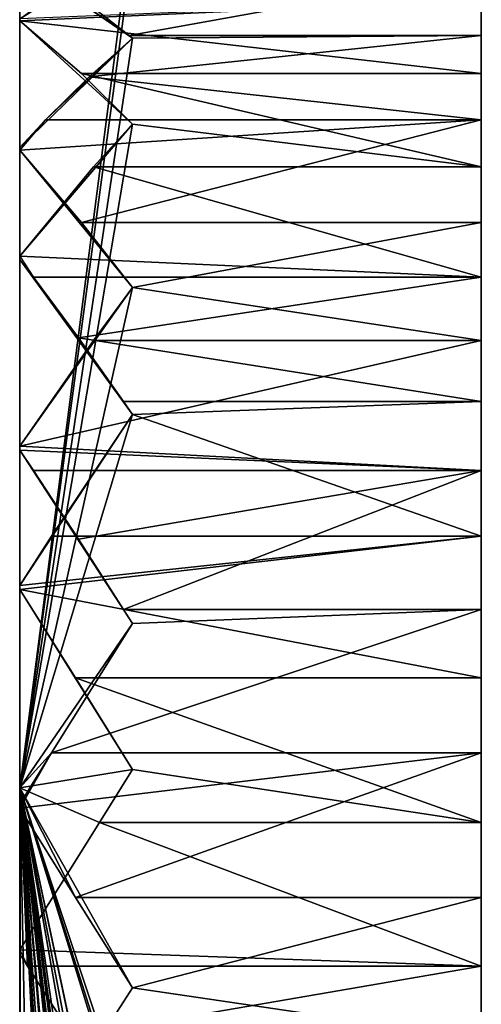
# Model space of a CAD drawing. Header units: millimetres. Extents: x 0 to 281, y 0 to 118.
# Tile 5 of 54: x 105.72 to 111.25, y 21.35 to 33.15. Entities that reach past the tile are written whole.
import ezdxf

# ---------------------------------------------------------------- set-up
doc = ezdxf.new("R2010")
doc.units = ezdxf.units.MM
doc.header["$LTSCALE"] = 25.4
doc.layers.get('0').update_dxf_attribs({"true_color": 0xff5454})

# ---------------------------------------------------------------- blocks, each defined once
blk = doc.blocks.new('WHEEL-LUX-I-8430.STL')
at = {"color": 0}
mesh = blk.add_polyface(dxfattribs=at)
corners = [(-86.918, 165.809, 1.789), (-85.569, 165.761, -0.381), (-86.918, 155.344, 0.935), (-86.104, 165.834, 0.483)]
mesh.append_faces([[corners[k] for k in face] for face in [(0, 1, 2), (1, 0, 3)]], dxfattribs={"vtx0": -1, "color": 0})
mesh = blk.add_polyface(dxfattribs=at)
corners = [(-86.918, 165.809, 1.789), (-86.918, 155.344, 0.935), (-86.918, 165.805, 1.838)]
mesh.append_faces([[corners[k] for k in face] for face in [(0, 1, 2)]], dxfattribs={"color": 0})
mesh = blk.add_polyface(dxfattribs=at)
corners = [(-85.569, 165.396, 3.969), (-86.918, 165.805, 1.838), (-86.918, 155.344, 0.935), (-85.605, 165.412, 3.914), (-86.14, 165.624, 3.072), (-86.681, 165.765, 2.216)]
mesh.append_faces([[corners[k] for k in face] for face in [(0, 1, 2), (1, 4, 5)]], dxfattribs={"vtx0": -1, "color": 0})
mesh.append_faces([[corners[k] for k in face] for face in [(1, 0, 3), (1, 3, 4)]], dxfattribs={"vtx0": -1, "vtx2": -1, "color": 0})
mesh = blk.add_polyface(dxfattribs=at)
corners = [(-85.569, 165.761, -0.381), (-86.918, 165.268, -2.495), (-86.918, 155.344, 0.935), (-86.104, 165.617, -1.237)]
mesh.append_faces([[corners[k] for k in face] for face in [(0, 1, 2), (1, 0, 3)]], dxfattribs={"vtx0": -1, "color": 0})
mesh = blk.add_polyface(dxfattribs=at)
corners = [(-81.389, 144.922, -0.346), (-81.389, 145.071, 3.107), (-81.389, 144.854, 1.387), (-81.389, 145.275, -2.044), (-81.389, 145.569, 4.768), (-81.389, 145.903, -3.661), (-81.389, 146.333, 6.325), (-81.389, 146.788, -5.152), (-81.389, 147.343, 7.735), (-81.389, 147.907, -6.477), (-81.389, 148.571, 8.959), (-81.389, 149.228, -7.6), (-81.389, 149.984, 9.964), (-81.389, 150.716, -8.49), (-81.389, 151.544, 10.723), (-81.389, 152.331, -9.123), (-81.389, 153.206, 11.215), (-81.389, 154.027, -9.482), (-81.389, 154.928, 11.427), (-81.389, 155.76, -9.557), (-81.389, 156.66, 11.352), (-81.389, 157.481, -9.345), (-81.389, 158.357, 10.993), (-81.389, 159.144, -8.853), (-81.389, 159.971, 10.36), (-81.389, 160.703, -8.094), (-81.389, 161.46, 9.47), (-81.389, 162.116, -7.089), (-81.389, 162.781, 8.347), (-81.389, 163.345, -5.865), (-81.389, 163.9, 7.022), (-81.389, 164.355, -4.455), (-81.389, 164.785, 5.531), (-81.389, 165.119, -2.898), (-81.389, 165.412, 3.914), (-81.389, 165.617, -1.237), (-81.389, 165.765, 2.216), (-81.389, 165.834, 0.483)]
mesh.append_faces([[corners[k] for k in face] for face in [(0, 1, 2), (36, 35, 37)]], dxfattribs={"vtx0": -1, "color": 0})
mesh.append_faces([[corners[k] for k in face] for face in [(1, 3, 4), (4, 5, 6), (6, 7, 8), (8, 9, 10), (10, 11, 12), (12, 13, 14), (14, 15, 16), (16, 17, 18), (18, 19, 20), (20, 21, 22), (22, 23, 24), (24, 25, 26), (26, 27, 28), (28, 29, 30), (30, 31, 32), (32, 33, 34), (34, 35, 36)]], dxfattribs={"vtx0": -1, "vtx1": -1, "color": 0})
mesh.append_faces([[corners[k] for k in face] for face in [(1, 0, 3), (4, 3, 5), (6, 5, 7), (8, 7, 9), (10, 9, 11), (12, 11, 13), (14, 13, 15), (16, 15, 17), (18, 17, 19), (20, 19, 21), (22, 21, 23), (24, 23, 25), (26, 25, 27), (28, 27, 29), (30, 29, 31), (32, 31, 33), (34, 33, 35)]], dxfattribs={"vtx0": -1, "vtx2": -1, "color": 0})
mesh = blk.add_polyface(dxfattribs=at)
corners = [(-86.918, 164.557, 5.971), (-85.569, 165.396, 3.969), (-86.918, 155.344, 0.935), (-86.609, 164.785, 5.531), (-86.086, 165.122, 4.762)]
mesh.append_faces([[corners[k] for k in face] for face in [(0, 1, 2), (1, 3, 4)]], dxfattribs={"vtx0": -1, "color": 0})
mesh.append_faces([[corners[k] for k in face] for face in [(1, 0, 3)]], dxfattribs={"vtx0": -1, "vtx2": -1, "color": 0})
mesh = blk.add_polyface(dxfattribs=at)
corners = [(-86.918, 165.268, -2.495), (-86.918, 165.252, -2.542), (-86.918, 155.344, 0.935)]
mesh.append_faces([[corners[k] for k in face] for face in [(0, 1, 2)]], dxfattribs={"color": 0})
mesh = blk.add_polyface(dxfattribs=at)
corners = [(-86.918, 165.252, -2.542), (-85.569, 164.325, -4.505), (-86.918, 155.344, 0.935), (-85.605, 164.355, -4.455), (-86.14, 164.769, -3.693), (-86.681, 165.119, -2.898)]
mesh.append_faces([[corners[k] for k in face] for face in [(0, 1, 2), (4, 0, 5)]], dxfattribs={"vtx0": -1, "color": 0})
mesh.append_faces([[corners[k] for k in face] for face in [(1, 0, 3), (3, 0, 4)]], dxfattribs={"vtx0": -1, "vtx1": -1, "color": 0})
mesh = blk.add_polyface(dxfattribs=at)
corners = [(-81.389, 165.119, -2.898), (-85.605, 164.355, -4.455), (-86.14, 164.769, -3.693)]
mesh.append_faces([[corners[k] for k in face] for face in [(0, 1, 2)]], dxfattribs={"color": 0})
mesh = blk.add_polyface(dxfattribs=at)
corners = [(-81.389, 165.119, -2.898), (-81.389, 164.355, -4.455), (-85.605, 164.355, -4.455)]
mesh.append_faces([[corners[k] for k in face] for face in [(0, 1, 2)]], dxfattribs={"color": 0})
mesh = blk.add_polyface(dxfattribs=at)
corners = [(-86.918, 164.533, 6.015), (-81.389, 164.785, 5.531), (-86.918, 164.557, 5.971)]
mesh.append_faces([[corners[k] for k in face] for face in [(0, 1, 2)]], dxfattribs={"color": 0})
mesh = blk.add_polyface(dxfattribs=at)
corners = [(-81.389, 163.9, 7.022), (-81.389, 164.785, 5.531), (-86.918, 164.533, 6.015)]
mesh.append_faces([[corners[k] for k in face] for face in [(0, 1, 2)]], dxfattribs={"color": 0})
mesh = blk.add_polyface(dxfattribs=at)
corners = [(-86.918, 164.557, 5.971), (-86.918, 155.344, 0.935), (-86.918, 164.533, 6.015)]
mesh.append_faces([[corners[k] for k in face] for face in [(0, 1, 2)]], dxfattribs={"color": 0})
mesh = blk.add_polyface(dxfattribs=at)
corners = [(-81.389, 163.9, 7.022), (-86.918, 164.533, 6.015), (-86.176, 163.9, 7.022)]
mesh.append_faces([[corners[k] for k in face] for face in [(0, 1, 2)]], dxfattribs={"color": 0})
mesh = blk.add_polyface(dxfattribs=at)
corners = [(-85.569, 163.293, 7.796), (-86.918, 164.533, 6.015), (-86.918, 155.344, 0.935), (-86.176, 163.9, 7.022)]
mesh.append_faces([[corners[k] for k in face] for face in [(0, 1, 2), (1, 0, 3)]], dxfattribs={"vtx0": -1, "color": 0})
mesh = blk.add_polyface(dxfattribs=at)
corners = [(-85.569, 164.325, -4.505), (-86.918, 163.015, -6.235), (-86.918, 155.344, 0.935), (-86.609, 163.345, -5.865), (-86.086, 163.862, -5.204)]
mesh.append_faces([[corners[k] for k in face] for face in [(0, 1, 2), (3, 0, 4)]], dxfattribs={"vtx0": -1, "color": 0})
mesh.append_faces([[corners[k] for k in face] for face in [(1, 0, 3)]], dxfattribs={"vtx0": -1, "vtx1": -1, "color": 0})
mesh = blk.add_polyface(dxfattribs=at)
corners = [(-81.389, 164.355, -4.455), (-86.086, 163.862, -5.204), (-85.569, 164.325, -4.505)]
mesh.append_faces([[corners[k] for k in face] for face in [(0, 1, 2)]], dxfattribs={"color": 0})
mesh = blk.add_polyface(dxfattribs=at)
corners = [(-81.389, 164.355, -4.455), (-81.389, 163.345, -5.865), (-86.086, 163.862, -5.204)]
mesh.append_faces([[corners[k] for k in face] for face in [(0, 1, 2)]], dxfattribs={"color": 0})
mesh = blk.add_polyface(dxfattribs=at)
corners = [(-81.389, 164.355, -4.455), (-85.569, 164.325, -4.505), (-85.605, 164.355, -4.455)]
mesh.append_faces([[corners[k] for k in face] for face in [(0, 1, 2)]], dxfattribs={"color": 0})
mesh = blk.add_polyface(dxfattribs=at)
corners = [(-86.086, 163.862, -5.204), (-81.389, 163.345, -5.865), (-86.609, 163.345, -5.865)]
mesh.append_faces([[corners[k] for k in face] for face in [(0, 1, 2)]], dxfattribs={"color": 0})
mesh = blk.add_polyface(dxfattribs=at)
corners = [(-81.389, 162.781, 8.347), (-81.389, 163.9, 7.022), (-86.176, 163.9, 7.022)]
mesh.append_faces([[corners[k] for k in face] for face in [(0, 1, 2)]], dxfattribs={"color": 0})
mesh = blk.add_polyface(dxfattribs=at)
corners = [(-81.389, 162.781, 8.347), (-86.176, 163.9, 7.022), (-85.569, 163.293, 7.796)]
mesh.append_faces([[corners[k] for k in face] for face in [(0, 1, 2)]], dxfattribs={"color": 0})
mesh = blk.add_polyface(dxfattribs=at)
corners = [(-81.389, 163.345, -5.865), (-86.176, 162.116, -7.089), (-86.918, 162.981, -6.271)]
mesh.append_faces([[corners[k] for k in face] for face in [(0, 1, 2)]], dxfattribs={"color": 0})
mesh = blk.add_polyface(dxfattribs=at)
corners = [(-81.389, 163.345, -5.865), (-86.918, 162.981, -6.271), (-86.609, 163.345, -5.865)]
mesh.append_faces([[corners[k] for k in face] for face in [(0, 1, 2)]], dxfattribs={"color": 0})
mesh = blk.add_polyface(dxfattribs=at)
corners = [(-86.609, 163.345, -5.865), (-86.918, 162.981, -6.271), (-86.918, 163.015, -6.235)]
mesh.append_faces([[corners[k] for k in face] for face in [(0, 1, 2)]], dxfattribs={"color": 0})
mesh = blk.add_polyface(dxfattribs=at)
corners = [(-86.918, 161.712, 9.283), (-85.569, 163.293, 7.796), (-86.918, 155.344, 0.935), (-86.033, 162.781, 8.347)]
mesh.append_faces([[corners[k] for k in face] for face in [(0, 1, 2), (1, 0, 3)]], dxfattribs={"vtx0": -1, "color": 0})
mesh = blk.add_polyface(dxfattribs=at)
corners = [(-81.389, 162.116, -7.089), (-86.176, 162.116, -7.089), (-81.389, 163.345, -5.865)]
mesh.append_faces([[corners[k] for k in face] for face in [(0, 1, 2)]], dxfattribs={"color": 0})
mesh = blk.add_polyface(dxfattribs=at)
corners = [(-81.389, 162.781, 8.347), (-85.569, 163.293, 7.796), (-86.033, 162.781, 8.347)]
mesh.append_faces([[corners[k] for k in face] for face in [(0, 1, 2)]], dxfattribs={"color": 0})
mesh = blk.add_polyface(dxfattribs=at)
corners = [(-86.918, 163.015, -6.235), (-86.918, 162.981, -6.271), (-86.918, 155.344, 0.935)]
mesh.append_faces([[corners[k] for k in face] for face in [(0, 1, 2)]], dxfattribs={"color": 0})
mesh = blk.add_polyface(dxfattribs=at)
corners = [(-86.918, 162.981, -6.271), (-85.569, 161.336, -7.687), (-86.918, 155.344, 0.935), (-86.176, 162.116, -7.089)]
mesh.append_faces([[corners[k] for k in face] for face in [(0, 1, 2), (1, 0, 3)]], dxfattribs={"vtx0": -1, "color": 0})
mesh = blk.add_polyface(dxfattribs=at)
corners = [(-81.389, 161.46, 9.47), (-86.033, 162.781, 8.347), (-86.918, 161.712, 9.283)]
mesh.append_faces([[corners[k] for k in face] for face in [(0, 1, 2)]], dxfattribs={"color": 0})
mesh = blk.add_polyface(dxfattribs=at)
corners = [(-81.389, 162.781, 8.347), (-86.033, 162.781, 8.347), (-81.389, 161.46, 9.47)]
mesh.append_faces([[corners[k] for k in face] for face in [(0, 1, 2)]], dxfattribs={"color": 0})
mesh = blk.add_polyface(dxfattribs=at)
corners = [(-81.389, 162.116, -7.089), (-85.569, 161.336, -7.687), (-86.176, 162.116, -7.089)]
mesh.append_faces([[corners[k] for k in face] for face in [(0, 1, 2)]], dxfattribs={"color": 0})
mesh = blk.add_polyface(dxfattribs=at)
corners = [(-81.389, 160.703, -8.094), (-85.569, 161.336, -7.687), (-81.389, 162.116, -7.089)]
mesh.append_faces([[corners[k] for k in face] for face in [(0, 1, 2)]], dxfattribs={"color": 0})
mesh = blk.add_polyface(dxfattribs=at)
corners = [(-86.918, 161.712, 9.283), (-86.918, 155.344, 0.935), (-86.918, 161.673, 9.313)]
mesh.append_faces([[corners[k] for k in face] for face in [(0, 1, 2)]], dxfattribs={"color": 0})
mesh = blk.add_polyface(dxfattribs=at)
corners = [(-81.389, 161.46, 9.47), (-86.918, 161.712, 9.283), (-86.753, 161.46, 9.47)]
mesh.append_faces([[corners[k] for k in face] for face in [(0, 1, 2)]], dxfattribs={"color": 0})
mesh = blk.add_polyface(dxfattribs=at)
corners = [(-85.569, 159.815, 10.435), (-86.918, 161.673, 9.313), (-86.918, 155.344, 0.935), (-85.676, 159.972, 10.36), (-86.212, 160.734, 9.946), (-86.753, 161.46, 9.47)]
mesh.append_faces([[corners[k] for k in face] for face in [(0, 1, 2), (1, 4, 5)]], dxfattribs={"vtx0": -1, "color": 0})
mesh.append_faces([[corners[k] for k in face] for face in [(1, 0, 3), (1, 3, 4)]], dxfattribs={"vtx0": -1, "vtx2": -1, "color": 0})
mesh = blk.add_polyface(dxfattribs=at)
corners = [(-81.389, 161.46, 9.47), (-86.753, 161.46, 9.47), (-86.212, 160.734, 9.946)]
mesh.append_faces([[corners[k] for k in face] for face in [(0, 1, 2)]], dxfattribs={"color": 0})
mesh = blk.add_polyface(dxfattribs=at)
corners = [(-81.389, 161.46, 9.47), (-86.212, 160.734, 9.946), (-81.389, 159.971, 10.36)]
mesh.append_faces([[corners[k] for k in face] for face in [(0, 1, 2)]], dxfattribs={"color": 0})
mesh = blk.add_polyface(dxfattribs=at)
corners = [(-85.569, 161.336, -7.687), (-86.918, 159.435, -8.735), (-86.918, 155.344, 0.935), (-86.033, 160.703, -8.094)]
mesh.append_faces([[corners[k] for k in face] for face in [(0, 1, 2), (1, 0, 3)]], dxfattribs={"vtx0": -1, "color": 0})
mesh = blk.add_polyface(dxfattribs=at)
corners = [(-81.389, 160.703, -8.094), (-86.033, 160.703, -8.094), (-85.569, 161.336, -7.687)]
mesh.append_faces([[corners[k] for k in face] for face in [(0, 1, 2)]], dxfattribs={"color": 0})
mesh = blk.add_polyface(dxfattribs=at)
corners = [(-81.389, 159.144, -8.853), (-86.918, 159.435, -8.735), (-81.389, 160.703, -8.094)]
mesh.append_faces([[corners[k] for k in face] for face in [(0, 1, 2)]], dxfattribs={"color": 0})
mesh = blk.add_polyface(dxfattribs=at)
corners = [(-81.389, 160.703, -8.094), (-86.918, 159.435, -8.735), (-86.033, 160.703, -8.094)]
mesh.append_faces([[corners[k] for k in face] for face in [(0, 1, 2)]], dxfattribs={"color": 0})
mesh = blk.add_polyface(dxfattribs=at)
corners = [(-81.389, 159.971, 10.36), (-86.212, 160.734, 9.946), (-85.676, 159.972, 10.36)]
mesh.append_faces([[corners[k] for k in face] for face in [(0, 1, 2)]], dxfattribs={"color": 0})
mesh = blk.add_polyface(dxfattribs=at)
corners = [(-81.389, 159.971, 10.36), (-85.676, 159.972, 10.36), (-85.569, 159.815, 10.435)]
mesh.append_faces([[corners[k] for k in face] for face in [(0, 1, 2)]], dxfattribs={"color": 0})
mesh = blk.add_polyface(dxfattribs=at)
corners = [(-81.389, 159.971, 10.36), (-85.569, 159.815, 10.435), (-81.389, 158.357, 10.993)]
mesh.append_faces([[corners[k] for k in face] for face in [(0, 1, 2)]], dxfattribs={"color": 0})
mesh = blk.add_polyface(dxfattribs=at)
corners = [(-86.918, 157.766, 11.152), (-85.569, 159.815, 10.435), (-86.918, 155.344, 0.935), (-86.536, 158.357, 10.993)]
mesh.append_faces([[corners[k] for k in face] for face in [(0, 1, 2), (1, 0, 3)]], dxfattribs={"vtx0": -1, "color": 0})
mesh = blk.add_polyface(dxfattribs=at)
corners = [(-81.389, 158.357, 10.993), (-85.569, 159.815, 10.435), (-86.536, 158.357, 10.993)]
mesh.append_faces([[corners[k] for k in face] for face in [(0, 1, 2)]], dxfattribs={"color": 0})
mesh = blk.add_polyface(dxfattribs=at)
corners = [(-86.918, 159.435, -8.735), (-86.918, 159.39, -8.754), (-86.918, 155.344, 0.935)]
mesh.append_faces([[corners[k] for k in face] for face in [(0, 1, 2)]], dxfattribs={"color": 0})
mesh = blk.add_polyface(dxfattribs=at)
corners = [(-81.389, 159.144, -8.853), (-86.918, 159.39, -8.754), (-86.918, 159.435, -8.735)]
mesh.append_faces([[corners[k] for k in face] for face in [(0, 1, 2)]], dxfattribs={"color": 0})
mesh = blk.add_polyface(dxfattribs=at)
corners = [(-81.389, 159.144, -8.853), (-86.753, 159.144, -8.853), (-86.918, 159.39, -8.754)]
mesh.append_faces([[corners[k] for k in face] for face in [(0, 1, 2)]], dxfattribs={"color": 0})
mesh = blk.add_polyface(dxfattribs=at)
corners = [(-86.918, 159.39, -8.754), (-85.569, 157.311, -9.379), (-86.918, 155.344, 0.935), (-85.676, 157.481, -9.345), (-86.212, 158.323, -9.134), (-86.753, 159.144, -8.853)]
mesh.append_faces([[corners[k] for k in face] for face in [(0, 1, 2), (4, 0, 5)]], dxfattribs={"vtx0": -1, "color": 0})
mesh.append_faces([[corners[k] for k in face] for face in [(1, 0, 3), (3, 0, 4)]], dxfattribs={"vtx0": -1, "vtx1": -1, "color": 0})
mesh = blk.add_polyface(dxfattribs=at)
corners = [(-81.389, 159.144, -8.853), (-86.212, 158.323, -9.134), (-86.753, 159.144, -8.853)]
mesh.append_faces([[corners[k] for k in face] for face in [(0, 1, 2)]], dxfattribs={"color": 0})
mesh = blk.add_polyface(dxfattribs=at)
corners = [(-81.389, 159.144, -8.853), (-85.676, 157.481, -9.345), (-86.212, 158.323, -9.134)]
mesh.append_faces([[corners[k] for k in face] for face in [(0, 1, 2)]], dxfattribs={"color": 0})
mesh = blk.add_polyface(dxfattribs=at)
corners = [(-81.389, 157.481, -9.345), (-85.676, 157.481, -9.345), (-81.389, 159.144, -8.853)]
mesh.append_faces([[corners[k] for k in face] for face in [(0, 1, 2)]], dxfattribs={"color": 0})
mesh = blk.add_polyface(dxfattribs=at)
corners = [(-81.389, 158.357, 10.993), (-86.536, 158.357, 10.993), (-86.918, 157.766, 11.152)]
mesh.append_faces([[corners[k] for k in face] for face in [(0, 1, 2)]], dxfattribs={"color": 0})
mesh = blk.add_polyface(dxfattribs=at)
corners = [(-81.389, 158.357, 10.993), (-86.918, 157.766, 11.152), (-86.918, 157.718, 11.163)]
mesh.append_faces([[corners[k] for k in face] for face in [(0, 1, 2)]], dxfattribs={"color": 0})
mesh = blk.add_polyface(dxfattribs=at)
corners = [(-81.389, 158.357, 10.993), (-86.918, 157.718, 11.163), (-81.389, 156.66, 11.352)]
mesh.append_faces([[corners[k] for k in face] for face in [(0, 1, 2)]], dxfattribs={"color": 0})
mesh = blk.add_polyface(dxfattribs=at)
corners = [(-86.918, 157.766, 11.152), (-86.918, 155.344, 0.935), (-86.918, 157.718, 11.163)]
mesh.append_faces([[corners[k] for k in face] for face in [(0, 1, 2)]], dxfattribs={"color": 0})
mesh = blk.add_polyface(dxfattribs=at)
corners = [(-81.389, 156.66, 11.352), (-86.918, 157.718, 11.163), (-86.248, 156.66, 11.352)]
mesh.append_faces([[corners[k] for k in face] for face in [(0, 1, 2)]], dxfattribs={"color": 0})
mesh = blk.add_polyface(dxfattribs=at)
corners = [(-85.569, 155.564, 11.433), (-86.918, 157.718, 11.163), (-86.918, 155.344, 0.935), (-86.248, 156.66, 11.352)]
mesh.append_faces([[corners[k] for k in face] for face in [(0, 1, 2), (1, 0, 3)]], dxfattribs={"vtx0": -1, "color": 0})
mesh = blk.add_polyface(dxfattribs=at)
corners = [(-81.389, 155.76, -9.557), (-86.536, 155.76, -9.557), (-81.389, 157.481, -9.345)]
mesh.append_faces([[corners[k] for k in face] for face in [(0, 1, 2)]], dxfattribs={"color": 0})
mesh = blk.add_polyface(dxfattribs=at)
corners = [(-81.389, 157.481, -9.345), (-86.536, 155.76, -9.557), (-85.569, 157.311, -9.379)]
mesh.append_faces([[corners[k] for k in face] for face in [(0, 1, 2)]], dxfattribs={"color": 0})
mesh = blk.add_polyface(dxfattribs=at)
corners = [(-81.389, 157.481, -9.345), (-85.569, 157.311, -9.379), (-85.676, 157.481, -9.345)]
mesh.append_faces([[corners[k] for k in face] for face in [(0, 1, 2)]], dxfattribs={"color": 0})
mesh = blk.add_polyface(dxfattribs=at)
corners = [(-86.918, 155.344, 0.935), (-86.536, 155.76, -9.557), (-86.918, 155.148, -9.563), (-85.569, 157.311, -9.379)]
mesh.append_faces([[corners[k] for k in face] for face in [(0, 1, 2), (1, 0, 3)]], dxfattribs={"vtx0": -1, "color": 0})
mesh = blk.add_polyface(dxfattribs=at)
corners = [(-81.389, 156.66, 11.352), (-86.248, 156.66, 11.352), (-81.389, 154.928, 11.427)]
mesh.append_faces([[corners[k] for k in face] for face in [(0, 1, 2)]], dxfattribs={"color": 0})
mesh = blk.add_polyface(dxfattribs=at)
corners = [(-81.389, 154.928, 11.427), (-86.248, 156.66, 11.352), (-85.569, 155.564, 11.433)]
mesh.append_faces([[corners[k] for k in face] for face in [(0, 1, 2)]], dxfattribs={"color": 0})
mesh = blk.add_polyface(dxfattribs=at)
corners = [(-86.536, 155.76, -9.557), (-86.918, 155.099, -9.562), (-86.918, 155.148, -9.563)]
mesh.append_faces([[corners[k] for k in face] for face in [(0, 1, 2)]], dxfattribs={"color": 0})
mesh = blk.add_polyface(dxfattribs=at)
corners = [(-81.389, 155.76, -9.557), (-86.918, 155.099, -9.562), (-86.536, 155.76, -9.557)]
mesh.append_faces([[corners[k] for k in face] for face in [(0, 1, 2)]], dxfattribs={"color": 0})
mesh = blk.add_polyface(dxfattribs=at)
corners = [(-81.389, 155.76, -9.557), (-86.248, 154.027, -9.482), (-86.918, 155.099, -9.562)]
mesh.append_faces([[corners[k] for k in face] for face in [(0, 1, 2)]], dxfattribs={"color": 0})
mesh = blk.add_polyface(dxfattribs=at)
corners = [(-81.389, 154.027, -9.482), (-86.248, 154.027, -9.482), (-81.389, 155.76, -9.557)]
mesh.append_faces([[corners[k] for k in face] for face in [(0, 1, 2)]], dxfattribs={"color": 0})
mesh = blk.add_polyface(dxfattribs=at)
corners = [(-85.961, 154.928, 11.427), (-86.918, 155.344, 0.935), (-86.918, 153.401, 11.254), (-85.569, 155.564, 11.433)]
mesh.append_faces([[corners[k] for k in face] for face in [(0, 1, 2), (1, 0, 3)]], dxfattribs={"vtx0": -1, "color": 0})
mesh = blk.add_polyface(dxfattribs=at)
corners = [(-81.389, 154.928, 11.427), (-85.569, 155.564, 11.433), (-85.961, 154.928, 11.427)]
mesh.append_faces([[corners[k] for k in face] for face in [(0, 1, 2)]], dxfattribs={"color": 0})
mesh = blk.add_polyface(dxfattribs=at)
corners = [(-86.918, 155.344, 0.935), (-86.918, 155.148, -9.563), (-86.918, 155.099, -9.562)]
mesh.append_faces([[corners[k] for k in face] for face in [(0, 1, 2)]], dxfattribs={"color": 0})
mesh = blk.add_polyface(dxfattribs=at)
corners = [(-86.918, 155.344, 0.935), (-86.918, 150.895, -8.576), (-86.918, 150.85, -8.555)]
mesh.append_faces([[corners[k] for k in face] for face in [(0, 1, 2)]], dxfattribs={"color": 0})
mesh = blk.add_polyface(dxfattribs=at)
corners = [(-86.918, 155.344, 0.935), (-86.918, 147.411, -5.944), (-86.918, 147.379, -5.907)]
mesh.append_faces([[corners[k] for k in face] for face in [(0, 1, 2)]], dxfattribs={"color": 0})
mesh = blk.add_polyface(dxfattribs=at)
corners = [(-86.918, 155.344, 0.935), (-86.918, 145.299, -2.123), (-86.918, 145.285, -2.076)]
mesh.append_faces([[corners[k] for k in face] for face in [(0, 1, 2)]], dxfattribs={"color": 0})
mesh = blk.add_polyface(dxfattribs=at)
corners = [(-86.918, 155.344, 0.935), (-86.918, 144.924, 2.227), (-86.918, 144.93, 2.276)]
mesh.append_faces([[corners[k] for k in face] for face in [(0, 1, 2)]], dxfattribs={"color": 0})
mesh = blk.add_polyface(dxfattribs=at)
corners = [(-86.918, 155.344, 0.935), (-86.918, 146.35, 6.353), (-86.918, 146.376, 6.396)]
mesh.append_faces([[corners[k] for k in face] for face in [(0, 1, 2)]], dxfattribs={"color": 0})
mesh = blk.add_polyface(dxfattribs=at)
corners = [(-86.918, 155.344, 0.935), (-86.918, 149.331, 9.543), (-86.918, 149.372, 9.571)]
mesh.append_faces([[corners[k] for k in face] for face in [(0, 1, 2)]], dxfattribs={"color": 0})
mesh = blk.add_polyface(dxfattribs=at)
corners = [(-86.918, 155.344, 0.935), (-86.918, 153.352, 11.244), (-86.918, 153.401, 11.254)]
mesh.append_faces([[corners[k] for k in face] for face in [(0, 1, 2)]], dxfattribs={"color": 0})
mesh = blk.add_polyface(dxfattribs=at)
corners = [(-85.747, 151.544, 10.723), (-86.918, 155.344, 0.935), (-85.569, 151.275, 10.615), (-86.284, 152.365, 11.004), (-86.825, 153.206, 11.215), (-86.918, 153.352, 11.244)]
mesh.append_faces([[corners[k] for k in face] for face in [(0, 1, 2), (1, 4, 5)]], dxfattribs={"vtx0": -1, "color": 0})
mesh.append_faces([[corners[k] for k in face] for face in [(1, 0, 3), (1, 3, 4)]], dxfattribs={"vtx0": -1, "vtx2": -1, "color": 0})
mesh = blk.add_polyface(dxfattribs=at)
corners = [(-86.464, 149.984, 9.964), (-86.918, 155.344, 0.935), (-86.918, 149.372, 9.571), (-85.569, 151.275, 10.615)]
mesh.append_faces([[corners[k] for k in face] for face in [(0, 1, 2), (1, 0, 3)]], dxfattribs={"vtx0": -1, "color": 0})
mesh = blk.add_polyface(dxfattribs=at)
corners = [(-86.32, 148.571, 8.959), (-86.918, 155.344, 0.935), (-85.569, 147.69, 8.123), (-86.918, 149.331, 9.543)]
mesh.append_faces([[corners[k] for k in face] for face in [(0, 1, 2), (1, 0, 3)]], dxfattribs={"vtx0": -1, "color": 0})
mesh = blk.add_polyface(dxfattribs=at)
corners = [(-86.402, 146.833, 7.084), (-86.918, 155.344, 0.935), (-86.918, 146.376, 6.396), (-85.89, 147.343, 7.735), (-85.569, 147.69, 8.123)]
mesh.append_faces([[corners[k] for k in face] for face in [(0, 1, 2), (1, 3, 4)]], dxfattribs={"vtx0": -1, "color": 0})
mesh.append_faces([[corners[k] for k in face] for face in [(1, 0, 3)]], dxfattribs={"vtx0": -1, "vtx2": -1, "color": 0})
mesh = blk.add_polyface(dxfattribs=at)
corners = [(-85.819, 145.569, 4.769), (-86.918, 155.344, 0.935), (-85.569, 145.428, 4.388), (-86.356, 145.919, 5.563), (-86.898, 146.333, 6.325), (-86.918, 146.35, 6.353)]
mesh.append_faces([[corners[k] for k in face] for face in [(0, 1, 2), (1, 4, 5)]], dxfattribs={"vtx0": -1, "color": 0})
mesh.append_faces([[corners[k] for k in face] for face in [(1, 0, 3), (1, 3, 4)]], dxfattribs={"vtx0": -1, "vtx2": -1, "color": 0})
mesh = blk.add_polyface(dxfattribs=at)
corners = [(-86.392, 145.071, 3.107), (-86.918, 155.344, 0.935), (-86.918, 144.93, 2.276), (-85.569, 145.428, 4.388)]
mesh.append_faces([[corners[k] for k in face] for face in [(0, 1, 2), (1, 0, 3)]], dxfattribs={"vtx0": -1, "color": 0})
mesh = blk.add_polyface(dxfattribs=at)
corners = [(-86.918, 144.924, 2.227), (-85.569, 144.881, 0.057), (-86.392, 144.854, 1.387), (-86.918, 155.344, 0.935)]
mesh.append_faces([[corners[k] for k in face] for face in [(0, 1, 2), (1, 0, 3)]], dxfattribs={"vtx0": -1, "color": 0})
mesh = blk.add_polyface(dxfattribs=at)
corners = [(-86.918, 155.344, 0.935), (-85.818, 144.922, -0.346), (-85.569, 144.881, 0.057), (-86.356, 145.064, -1.202), (-86.898, 145.275, -2.044), (-86.918, 145.285, -2.076)]
mesh.append_faces([[corners[k] for k in face] for face in [(0, 1, 2), (4, 0, 5)]], dxfattribs={"vtx0": -1, "color": 0})
mesh.append_faces([[corners[k] for k in face] for face in [(1, 0, 3), (3, 0, 4)]], dxfattribs={"vtx0": -1, "vtx1": -1, "color": 0})
mesh = blk.add_polyface(dxfattribs=at)
corners = [(-86.918, 155.344, 0.935), (-86.402, 145.571, -2.904), (-86.918, 145.299, -2.123), (-85.89, 145.903, -3.66), (-85.569, 146.142, -4.123)]
mesh.append_faces([[corners[k] for k in face] for face in [(0, 1, 2), (3, 0, 4)]], dxfattribs={"vtx0": -1, "color": 0})
mesh.append_faces([[corners[k] for k in face] for face in [(1, 0, 3)]], dxfattribs={"vtx0": -1, "vtx1": -1, "color": 0})
mesh = blk.add_polyface(dxfattribs=at)
corners = [(-86.918, 155.344, 0.935), (-86.32, 146.788, -5.152), (-85.569, 146.142, -4.123), (-86.918, 147.379, -5.907)]
mesh.append_faces([[corners[k] for k in face] for face in [(0, 1, 2), (1, 0, 3)]], dxfattribs={"vtx0": -1, "color": 0})
mesh = blk.add_polyface(dxfattribs=at)
corners = [(-86.918, 155.344, 0.935), (-86.464, 147.907, -6.477), (-86.918, 147.411, -5.944), (-85.569, 148.995, -7.428)]
mesh.append_faces([[corners[k] for k in face] for face in [(0, 1, 2), (1, 0, 3)]], dxfattribs={"vtx0": -1, "color": 0})
mesh = blk.add_polyface(dxfattribs=at)
corners = [(-86.918, 155.344, 0.935), (-85.747, 149.228, -7.6), (-85.569, 148.995, -7.428), (-86.284, 149.954, -8.076), (-86.825, 150.716, -8.49), (-86.918, 150.85, -8.555)]
mesh.append_faces([[corners[k] for k in face] for face in [(0, 1, 2), (4, 0, 5)]], dxfattribs={"vtx0": -1, "color": 0})
mesh.append_faces([[corners[k] for k in face] for face in [(1, 0, 3), (3, 0, 4)]], dxfattribs={"vtx0": -1, "vtx1": -1, "color": 0})
mesh = blk.add_polyface(dxfattribs=at)
corners = [(-86.918, 155.344, 0.935), (-85.961, 152.331, -9.123), (-86.918, 150.895, -8.576), (-85.569, 152.946, -9.287)]
mesh.append_faces([[corners[k] for k in face] for face in [(0, 1, 2), (1, 0, 3)]], dxfattribs={"vtx0": -1, "color": 0})
mesh = blk.add_polyface(dxfattribs=at)
corners = [(-86.918, 155.344, 0.935), (-86.248, 154.027, -9.482), (-85.569, 152.946, -9.287), (-86.918, 155.099, -9.562)]
mesh.append_faces([[corners[k] for k in face] for face in [(0, 1, 2), (1, 0, 3)]], dxfattribs={"vtx0": -1, "color": 0})
mesh = blk.add_polyface(dxfattribs=at)
corners = [(-81.389, 153.206, 11.215), (-85.961, 154.928, 11.427), (-86.918, 153.401, 11.254)]
mesh.append_faces([[corners[k] for k in face] for face in [(0, 1, 2)]], dxfattribs={"color": 0})
mesh = blk.add_polyface(dxfattribs=at)
corners = [(-81.389, 154.928, 11.427), (-85.961, 154.928, 11.427), (-81.389, 153.206, 11.215)]
mesh.append_faces([[corners[k] for k in face] for face in [(0, 1, 2)]], dxfattribs={"color": 0})
mesh = blk.add_polyface(dxfattribs=at)
corners = [(-81.389, 154.027, -9.482), (-85.569, 152.946, -9.287), (-86.248, 154.027, -9.482)]
mesh.append_faces([[corners[k] for k in face] for face in [(0, 1, 2)]], dxfattribs={"color": 0})
mesh = blk.add_polyface(dxfattribs=at)
corners = [(-81.389, 152.331, -9.123), (-85.569, 152.946, -9.287), (-81.389, 154.027, -9.482)]
mesh.append_faces([[corners[k] for k in face] for face in [(0, 1, 2)]], dxfattribs={"color": 0})
mesh = blk.add_polyface(dxfattribs=at)
corners = [(-81.389, 153.206, 11.215), (-86.918, 153.401, 11.254), (-86.825, 153.206, 11.215)]
mesh.append_faces([[corners[k] for k in face] for face in [(0, 1, 2)]], dxfattribs={"color": 0})
mesh = blk.add_polyface(dxfattribs=at)
corners = [(-81.389, 153.206, 11.215), (-86.825, 153.206, 11.215), (-86.284, 152.365, 11.004)]
mesh.append_faces([[corners[k] for k in face] for face in [(0, 1, 2)]], dxfattribs={"color": 0})
mesh = blk.add_polyface(dxfattribs=at)
corners = [(-81.389, 153.206, 11.215), (-86.284, 152.365, 11.004), (-81.389, 151.544, 10.723)]
mesh.append_faces([[corners[k] for k in face] for face in [(0, 1, 2)]], dxfattribs={"color": 0})
mesh = blk.add_polyface(dxfattribs=at)
corners = [(-81.389, 152.331, -9.123), (-85.961, 152.331, -9.123), (-85.569, 152.946, -9.287)]
mesh.append_faces([[corners[k] for k in face] for face in [(0, 1, 2)]], dxfattribs={"color": 0})

msp = doc.modelspace()

# ---------------------------------------------------------------- block references
at = {"color": 0}
msp.add_blockref('WHEEL-LUX-I-8430.STL', (192.637, -131.394, 1016.945), dxfattribs=at)

doc.saveas('drawing.dxf')
